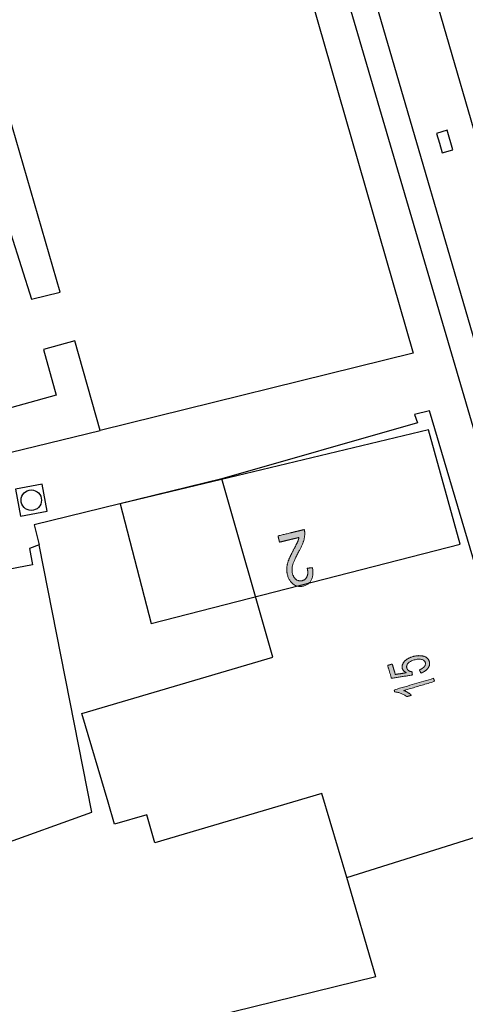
# Model space of a CAD drawing. Header units: metres. Extents: x 134521 to 134907, y 396000 to 396359.
# Tile 111 of 135: x 134842 to 134858, y 396206 to 396242. Entities that reach past the tile are written whole.
import ezdxf

# ---------------------------------------------------------------- set-up
doc = ezdxf.new("R2010")
doc.units = ezdxf.units.M
doc.header["$MEASUREMENT"] = 0

msp = doc.modelspace()

# ---------------------------------------------------------------- hatches: boundary and pattern name
at = {"linetype": 'Continuous', "lineweight": 0, "extrusion": (0, 0, -1)}
h = msp.add_hatch(color=251, dxfattribs=at)
edge = h.paths.add_edge_path()
edge.add_line((-134851.144, 396223.039), (-134851.089, 396223.269))
edge.add_line((-134851.089, 396223.269), (-134852.052, 396223.501))
edge.add_spline(control_points=[(-134852.052, 396223.501), (-134852.075, 396223.415), (-134852.071, 396223.33), (-134852.066, 396223.189), (-134852.016, 396223.042), (-134851.965, 396222.896), (-134851.852, 396222.692), (-134851.678, 396222.375), (-134851.631, 396222.203), (-134851.584, 396222.031), (-134851.617, 396221.896), (-134851.651, 396221.754), (-134851.75, 396221.675), (-134851.85, 396221.595), (-134851.972, 396221.625), (-134852.101, 396221.656), (-134852.154, 396221.778), (-134852.206, 396221.9), (-134852.163, 396222.083)], knot_values=[0, 0, 0, 0.111111, 0.111111, 0.222222, 0.222222, 0.333333, 0.333333, 0.444444, 0.444444, 0.555556, 0.555556, 0.666667, 0.666667, 0.777778, 0.777778, 0.888889, 0.888889, 1, 1, 1], degree=2, periodic=0)
edge.add_line((-134852.163, 396222.083), (-134852.354, 396222.102))
edge.add_spline(control_points=[(-134852.354, 396222.102), (-134852.401, 396221.824), (-134852.312, 396221.65), (-134852.223, 396221.477), (-134852.015, 396221.427), (-134851.805, 396221.376), (-134851.646, 396221.502), (-134851.486, 396221.628), (-134851.431, 396221.857), (-134851.403, 396221.973), (-134851.411, 396222.095), (-134851.42, 396222.216), (-134851.473, 396222.361), (-134851.526, 396222.505), (-134851.666, 396222.769), (-134851.784, 396222.988), (-134851.814, 396223.064), (-134851.844, 396223.139), (-134851.859, 396223.211)], knot_values=[0, 0, 0, 0.111111, 0.111111, 0.222222, 0.222222, 0.333333, 0.333333, 0.444444, 0.444444, 0.555556, 0.555556, 0.666667, 0.666667, 0.777778, 0.777778, 0.888889, 0.888889, 1, 1, 1], degree=2, periodic=0)
edge.add_line((-134851.859, 396223.211), (-134851.144, 396223.039))
h = msp.add_hatch(color=251, dxfattribs=at)
edge = h.paths.add_edge_path()
edge.add_line((-134856.33, 396218.235), (-134856.278, 396218.354))
edge.add_spline(control_points=[(-134856.278, 396218.354), (-134856.409, 396218.408), (-134856.463, 396218.478), (-134856.516, 396218.548), (-134856.495, 396218.619), (-134856.47, 396218.704), (-134856.356, 396218.735), (-134856.243, 396218.765), (-134856.083, 396218.718), (-134855.932, 396218.673), (-134855.861, 396218.591), (-134855.79, 396218.509), (-134855.817, 396218.417), (-134855.834, 396218.359), (-134855.886, 396218.325), (-134855.939, 396218.291), (-134856.009, 396218.283)], knot_values=[0, 0, 0, 0.125, 0.125, 0.25, 0.25, 0.375, 0.375, 0.5, 0.5, 0.625, 0.625, 0.75, 0.75, 0.875, 0.875, 1, 1, 1], degree=2, periodic=0)
edge.add_line((-134856.009, 396218.283), (-134856.02, 396218.166))
edge.add_line((-134856.02, 396218.166), (-134855.253, 396218.041))
edge.add_line((-134855.253, 396218.041), (-134855.112, 396218.518))
edge.add_line((-134855.112, 396218.518), (-134855.281, 396218.568))
edge.add_line((-134855.281, 396218.568), (-134855.394, 396218.185))
edge.add_line((-134855.394, 396218.185), (-134855.796, 396218.247))
edge.add_spline(control_points=[(-134855.796, 396218.247), (-134855.68, 396218.307), (-134855.652, 396218.402), (-134855.615, 396218.528), (-134855.72, 396218.653), (-134855.825, 396218.777), (-134856.03, 396218.838), (-134856.226, 396218.896), (-134856.391, 396218.862), (-134856.593, 396218.821), (-134856.64, 396218.662), (-134856.679, 396218.531), (-134856.593, 396218.415), (-134856.508, 396218.3), (-134856.33, 396218.235)], knot_values=[0, 0, 0, 0.142857, 0.142857, 0.285714, 0.285714, 0.428571, 0.428571, 0.571429, 0.571429, 0.714286, 0.714286, 0.857143, 0.857143, 1, 1, 1], degree=2, periodic=0)
h = msp.add_hatch(color=251, dxfattribs=at)
edge = h.paths.add_edge_path()
edge.add_line((-134856.796, 396218.044), (-134856.831, 396217.927))
edge.add_line((-134856.831, 396217.927), (-134855.705, 396217.595))
edge.add_spline(control_points=[(-134855.705, 396217.595), (-134855.779, 396217.57), (-134855.86, 396217.519), (-134855.941, 396217.468), (-134855.988, 396217.422)], knot_values=[0, 0, 0, 0.5, 0.5, 1, 1, 1], degree=2, periodic=0)
edge.add_line((-134855.988, 396217.422), (-134855.817, 396217.372))
edge.add_spline(control_points=[(-134855.817, 396217.372), (-134855.718, 396217.45), (-134855.597, 396217.494), (-134855.476, 396217.539), (-134855.374, 396217.542)], knot_values=[0, 0, 0, 0.5, 0.5, 1, 1, 1], degree=2, periodic=0)
edge.add_line((-134855.374, 396217.542), (-134855.352, 396217.618))
edge.add_line((-134855.352, 396217.618), (-134856.796, 396218.044))

# ---------------------------------------------------------------- linework, layer by layer
at = {"color": 251}
for p, q in [((134847.56, 396259.44), (134856.05, 396229.97)), ((134861.379, 396227.456), (134854.818, 396250.102)), ((134852.744, 396249.476), (134859.943, 396224.744)), ((134859.43, 396223.22), (134853.53, 396243.35)), ((134843.098, 396232.212), (134841.073, 396239.18)), ((134841.292, 396234.345), (134842.05, 396231.956)), ((134842.05, 396231.956), (134843.098, 396232.212)), ((134843.64, 396230.43), (134842.48, 396230.11)), ((134844.56, 396227.13), (134843.64, 396230.43)), ((134842.48, 396230.11), (134842.95, 396228.43)), ((134856.05, 396229.97), (134844.56, 396227.13)), ((134842.95, 396228.43), (134834.62, 396226.11)), ((134856.65, 396227.86), (134856.1, 396227.72)), ((134856.1, 396227.72), (134856.21, 396227.42)), ((134859.658, 396217.664), (134856.65, 396227.86)), ((134856.21, 396227.42), (134849.03, 396225.36)), ((134805.23, 396217.55), (134844.56, 396227.13)), ((134856.612, 396227.165), (134845.3, 396224.45)), ((134857.774, 396222.961), (134856.612, 396227.165)), ((134849.03, 396225.36), (134842.146, 396223.678)), ((134850.905, 396218.825), (134849.03, 396225.36)), ((134845.3, 396224.45), (134846.43, 396220.05)), ((134842.146, 396223.678), (134842.322, 396222.94)), ((134842.322, 396222.94), (134841.97, 396222.812)), ((134841.97, 396222.812), (134842.078, 396222.213)), ((134844.26, 396213.134), (134842.322, 396222.94)), ((134846.43, 396220.05), (134857.774, 396222.961)), ((134842.078, 396222.213), (134840.926, 396221.984)), ((134843.892, 396216.757), (134850.905, 396218.825)), ((134844.852, 396213.502), (134843.892, 396216.757)), ((134852.701, 396213.816), (134846.575, 396212.008)), ((134853.611, 396210.731), (134852.701, 396213.816)), ((134845.092, 396212.689), (134844.852, 396213.502)), ((134837.988, 396210.868), (134844.26, 396213.134)), ((134846.272, 396213.037), (134845.092, 396212.689)), ((134846.575, 396212.008), (134846.272, 396213.037)), ((134853.611, 396210.731), (134861.012, 396213.073)), ((134854.685, 396207.091), (134853.611, 396210.731)), ((134854.685, 396207.091), (134846.172, 396205.007))]:
    msp.add_line(p, q, dxfattribs=at)
at = {"color": 251, "flags": 128}
msp.add_lwpolyline([(134857.012, 396237.676), (134857.117, 396237.316), (134857.501, 396237.428), (134857.291, 396238.148), (134856.907, 396238.036), (134857.012, 396237.676)], dxfattribs=at)
msp.add_lwpolyline([(134842.436, 396225.162), (134841.453, 396224.977), (134841.638, 396223.994), (134842.621, 396224.179)], close=True, dxfattribs=at)
at = {"color": 251}
msp.add_circle((134842.037, 396224.578), 0.375, dxfattribs=at)
at = {"color": 251, "linetype": 'Continuous', "lineweight": 0}
for points, knots in [([(134851.144, 396223.039), (134851.116, 396223.154), (134851.089, 396223.269), (134851.57, 396223.385), (134852.052, 396223.501), (134852.075, 396223.415), (134852.071, 396223.33), (134852.066, 396223.189), (134852.016, 396223.042), (134851.965, 396222.896), (134851.852, 396222.692), (134851.678, 396222.375), (134851.631, 396222.203), (134851.584, 396222.031), (134851.617, 396221.896), (134851.651, 396221.754), (134851.75, 396221.675), (134851.85, 396221.595), (134851.972, 396221.625), (134852.101, 396221.656), (134852.154, 396221.778), (134852.206, 396221.9), (134852.163, 396222.083), (134852.258, 396222.093), (134852.354, 396222.102), (134852.401, 396221.824), (134852.312, 396221.65), (134852.223, 396221.477), (134852.015, 396221.427), (134851.805, 396221.376), (134851.646, 396221.502), (134851.486, 396221.628), (134851.431, 396221.857), (134851.403, 396221.973), (134851.411, 396222.095), (134851.42, 396222.216), (134851.473, 396222.361), (134851.526, 396222.505), (134851.666, 396222.769), (134851.784, 396222.988), (134851.814, 396223.064), (134851.844, 396223.139), (134851.859, 396223.211), (134851.501, 396223.125), (134851.144, 396223.039)], [0, 0, 0, 0.1, 0.1, 0.2, 0.2, 0.222222, 0.222222, 0.244444, 0.244444, 0.266667, 0.266667, 0.288889, 0.288889, 0.311111, 0.311111, 0.333333, 0.333333, 0.355556, 0.355556, 0.377778, 0.377778, 0.4, 0.4, 0.6, 0.6, 0.622222, 0.622222, 0.644444, 0.644444, 0.666667, 0.666667, 0.688889, 0.688889, 0.711111, 0.711111, 0.733333, 0.733333, 0.755556, 0.755556, 0.777778, 0.777778, 0.8, 0.8, 1, 1, 1]), ([(134856.33, 396218.235), (134856.304, 396218.294), (134856.278, 396218.354), (134856.409, 396218.408), (134856.463, 396218.478), (134856.516, 396218.548), (134856.495, 396218.619), (134856.47, 396218.704), (134856.356, 396218.735), (134856.243, 396218.765), (134856.083, 396218.718), (134855.932, 396218.673), (134855.861, 396218.591), (134855.79, 396218.509), (134855.817, 396218.417), (134855.834, 396218.359), (134855.886, 396218.325), (134855.939, 396218.291), (134856.009, 396218.283), (134856.014, 396218.225), (134856.02, 396218.166), (134855.636, 396218.104), (134855.253, 396218.041), (134855.183, 396218.28), (134855.112, 396218.518), (134855.197, 396218.543), (134855.281, 396218.568), (134855.338, 396218.376), (134855.394, 396218.185), (134855.595, 396218.216), (134855.796, 396218.247), (134855.68, 396218.307), (134855.652, 396218.402), (134855.615, 396218.528), (134855.72, 396218.653), (134855.825, 396218.777), (134856.03, 396218.838), (134856.226, 396218.896), (134856.391, 396218.862), (134856.593, 396218.821), (134856.64, 396218.662), (134856.679, 396218.531), (134856.593, 396218.415), (134856.508, 396218.3), (134856.33, 396218.235)], [0, 0, 0, 0.25, 0.25, 0.28125, 0.28125, 0.3125, 0.3125, 0.34375, 0.34375, 0.375, 0.375, 0.40625, 0.40625, 0.4375, 0.4375, 0.46875, 0.46875, 0.5, 0.5, 0.541667, 0.541667, 0.583333, 0.583333, 0.625, 0.625, 0.666667, 0.666667, 0.708333, 0.708333, 0.75, 0.75, 0.785714, 0.785714, 0.821429, 0.821429, 0.857143, 0.857143, 0.892857, 0.892857, 0.928571, 0.928571, 0.964286, 0.964286, 1, 1, 1]), ([(134856.796, 396218.044), (134856.813, 396217.985), (134856.831, 396217.927), (134856.268, 396217.761), (134855.705, 396217.595), (134855.779, 396217.57), (134855.86, 396217.519), (134855.941, 396217.468), (134855.988, 396217.422), (134855.902, 396217.397), (134855.817, 396217.372), (134855.718, 396217.45), (134855.597, 396217.494), (134855.476, 396217.539), (134855.374, 396217.542), (134855.363, 396217.58), (134855.352, 396217.618), (134856.074, 396217.831), (134856.796, 396218.044)], [0, 0, 0, 0.1, 0.1, 0.2, 0.2, 0.3, 0.3, 0.4, 0.4, 0.6, 0.6, 0.7, 0.7, 0.8, 0.8, 0.9, 0.9, 1, 1, 1])]:
    msp.add_open_spline(points, degree=2, knots=knots, dxfattribs=at)

doc.saveas('drawing.dxf')
